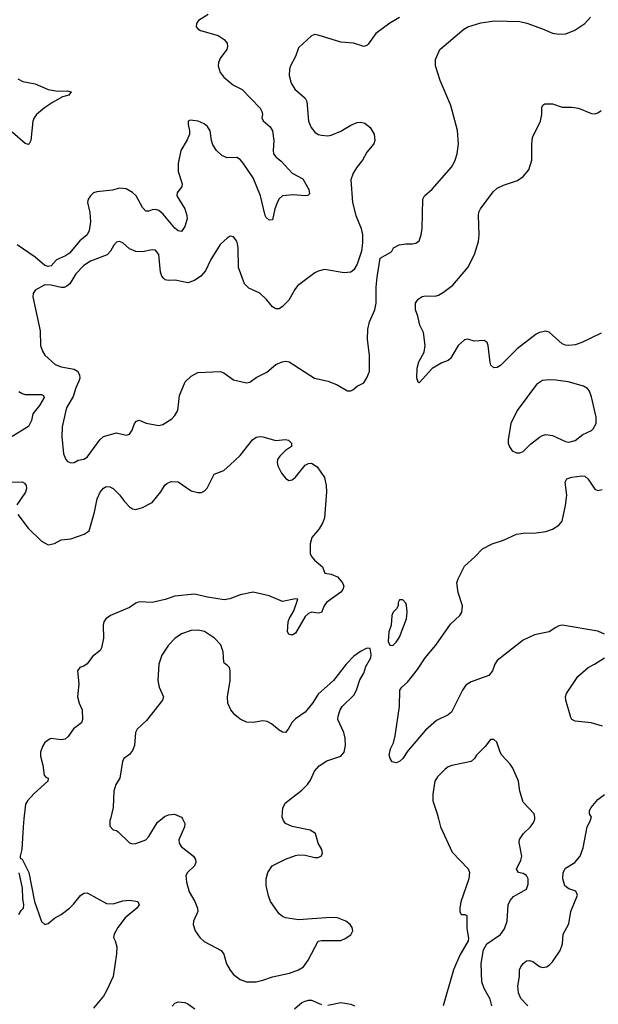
# Model space of a CAD drawing. Header units: inches. Extents: x 2293880 to 2522759, y 823965 to 1006879.
# Tile 157 of 256: x 2350796 to 2354352, y 958859 to 964914. Entities that reach past the tile are written whole.
import ezdxf

# ---------------------------------------------------------------- set-up
doc = ezdxf.new("R2010")
doc.units = ezdxf.units.IN
doc.header["$MEASUREMENT"] = 0
doc.layers.add('C3955', color=7, linetype='Continuous')
doc.layers.add('C3956', color=7, linetype='Continuous')

msp = doc.modelspace()

# ---------------------------------------------------------------- linework, layer by layer
at = {"layer": 'C3955', "color": 5}
for points, elevation in [([(2350822, 960000), (2350816.5, 959950), (2350808.8, 959811.2), (2350798, 959770), (2350798, 959758), (2350810, 959752), (2350851.4, 959670), (2350886.7, 959490), (2350930, 959367), (2350950, 959348.5), (2350970, 959354.9), (2351010, 959389), (2351050, 959411.3), (2351101.1, 959450), (2351126.5, 959473.5), (2351170, 959527), (2351190, 959542.6), (2351210, 959544.2), (2351330, 959478.2), (2351370, 959476.9), (2351430, 959494.7), (2351470, 959499.7), (2351521, 959490), (2351530.4, 959470.4), (2351515.8, 959450), (2351444.7, 959390), (2351399.6, 959330), (2351375.8, 959290), (2351372.7, 959270), (2351382.4, 959250), (2351391.7, 959211.7), (2351391.6, 959170), (2351370.2, 959030), (2351330, 958941.3), (2351310, 958908.4), (2351250, 958834)], 320), ([(2351353.2, 960000), (2351350.7, 959990), (2351350, 959954), (2351370, 959931), (2351390, 959926.8), (2351399.9, 959919.9), (2351470, 959851.3), (2351490, 959846), (2351510, 959846.8), (2351570, 959870.6), (2351590, 959890.7), (2351641.8, 959978.2), (2351668.5, 960000)], 340), ([(2351795.5, 960000), (2351810, 959971.3), (2351808.5, 959950), (2351773.7, 959870), (2351775.8, 959850), (2351788.5, 959830), (2351863.8, 959770), (2351877.1, 959750), (2351879.3, 959730), (2351870.4, 959710), (2351827.3, 959670), (2351817.3, 959650), (2351821.6, 959610), (2351836.4, 959550), (2351872.4, 959490), (2351888, 959450), (2351890.5, 959430), (2351864, 959370), (2351862.8, 959350), (2351874, 959310), (2351902, 959270), (2351930, 959245.5), (2352034, 959190), (2352050, 959166), (2352067.1, 959107.1), (2352088.7, 959068.7), (2352110, 959042.8), (2352150, 959010.7), (2352190, 958996.3), (2352250, 958997.6), (2352290, 959007.2), (2352350, 959027.7), (2352454, 959050), (2352510, 959070.5), (2352539.3, 959090), (2352569.4, 959130), (2352630, 959246), (2352650, 959251), (2352769.5, 959250.5), (2352797, 959263), (2352830, 959286.8), (2352842.7, 959310), (2352839.5, 959330), (2352826, 959350), (2352799.3, 959370), (2352750, 959390.9), (2352706.6, 959393.4), (2352510, 959378.3), (2352430, 959390.8), (2352410, 959398.5), (2352390, 959415.8), (2352337.2, 959490), (2352324.9, 959524.9), (2352311.5, 959590), (2352309.8, 959630), (2352321.4, 959670), (2352347.1, 959710), (2352430, 959752.2), (2352490, 959774), (2352510, 959776.9), (2352550, 959774.9), (2352610, 959761.3), (2352630, 959762.4), (2352650, 959771.3), (2352657, 959790), (2352652, 959810), (2352629.6, 959849.6), (2352613.2, 959910), (2352582, 959930), (2352470, 959952.5), (2352430, 959969.8), (2352416.2, 959990), (2352413, 960000)], 340), ([(2353370.1, 960000), (2353382.7, 959950), (2353454.5, 959794.5), (2353552, 959692), (2353560.5, 959670), (2353557.1, 959630), (2353507.9, 959487.9), (2353500.5, 959450), (2353500.7, 959430), (2353510, 959411.3), (2353530.9, 959410.9), (2353544.7, 959404.7), (2353544.4, 959324.4), (2353554.2, 959265.8), (2353552.7, 959250), (2353500, 959160), (2353461.8, 959070), (2353398.3, 958850)], 340), ([(2353697.6, 958850), (2353686.9, 958890), (2353650, 958955.1), (2353637, 958997), (2353632.5, 959110), (2353647.3, 959192.7), (2353667, 959230), (2353751.4, 959288.6), (2353776.2, 959323.8), (2353790.9, 959370), (2353798.9, 959470), (2353810, 959497.3), (2353830, 959522), (2353910, 959567.7), (2353921.7, 959598.3), (2353920.5, 959630), (2353911.5, 959650), (2353890, 959662.4), (2353862, 959670), (2353849.5, 959689.5), (2353875.3, 959744.7), (2353881, 959770), (2353865.4, 959854.6), (2353867.9, 959872.1), (2353892.3, 959910), (2353935.1, 959950), (2353949.4, 959970), (2353960.9, 959990), (2353961.8, 960000)], 340), ([(2353919.3, 958850), (2353875.3, 958895.3), (2353860.8, 958930), (2353856.5, 958970), (2353867.2, 959030), (2353868, 959070), (2353875.1, 959090), (2353890, 959110.2), (2353910, 959125.5), (2353930, 959129), (2353950, 959120.9), (2353990, 959091.6), (2354010, 959085.5), (2354034.5, 959090), (2354050, 959098.9), (2354070, 959119.5), (2354117.3, 959190), (2354131, 959230), (2354135.4, 959290), (2354170, 959354), (2354183.9, 959430), (2354224.5, 959530), (2354213.9, 959553.9), (2354170, 959569.6), (2354146.7, 959586.7), (2354134.2, 959630), (2354136.4, 959670), (2354150, 959696.4), (2354208.7, 959731.3), (2354240.7, 959770), (2354259.7, 959820.3), (2354283.5, 959950), (2354304.7, 959990), (2354307.1, 960000)], 320), ([(2350790.7, 959410), (2350803.8, 959436.2), (2350818.3, 959450), (2350821.7, 959470), (2350814.5, 959510), (2350813.1, 959573.1), (2350793.1, 959666.9)], 320), ([(2351732.8, 958847.2), (2351750, 958866), (2351770, 958874), (2351809.7, 958870.3), (2351830, 958862.2), (2351871.8, 958831.8)], 320), ([(2352484.2, 958830), (2352529.6, 958870), (2352550, 958878.9), (2352570, 958884.9), (2352590, 958883.8), (2352650, 958857.1)], 320), ([(2352690, 958853), (2352770, 958870.4), (2352830, 958860.3), (2352854, 958850)], 320)]:
    msp.add_lwpolyline(points, dxfattribs=dict(at, elevation=elevation))
at = {"layer": 'C3956', "color": 5}
for points, elevation in [([(2351955, 964945), (2351894.9, 964910), (2351882, 964890), (2351880.3, 964870), (2351890, 964857.1), (2351906.8, 964846.8), (2352016.3, 964816.3), (2352052.4, 964792.4), (2352070.2, 964770.2), (2352073.7, 964750), (2352068.5, 964730), (2352030, 964679.5), (2352017.7, 964650), (2352015.8, 964630), (2352027.2, 964590), (2352050, 964561.5), (2352090, 964526.9), (2352110, 964511.5), (2352163.8, 964483.8), (2352273.6, 964370), (2352284.4, 964350), (2352287.7, 964330), (2352284.2, 964310), (2352291.5, 964291.5), (2352334.7, 964254.7), (2352349.2, 964230), (2352358.3, 964170), (2352352.7, 964110), (2352356.4, 964090), (2352370, 964070.6), (2352403.2, 964043.2), (2352470, 963970.3), (2352535.6, 963935.6), (2352573.8, 963870), (2352576.7, 963843.3), (2352567, 963833), (2352550.2, 963829.8), (2352476.1, 963836.1), (2352410, 963829.8), (2352390, 963813), (2352382.2, 963797.8), (2352364.7, 963750), (2352350, 963683.7), (2352330, 963681.3), (2352310, 963698.4), (2352303.9, 963710), (2352275.7, 963830), (2352230, 963940.5), (2352170, 964030.9), (2352150, 964054.5), (2352130, 964067.3), (2352070, 964064), (2352037.8, 964077.8), (2352006.3, 964110), (2351983.5, 964143.5), (2351973.7, 964170), (2351966.3, 964230), (2351950, 964257.6), (2351930, 964274.3), (2351893.2, 964290), (2351843.7, 964296.3), (2351830.6, 964289.4), (2351830.4, 964270), (2351840.2, 964230), (2351839, 964210), (2351824.4, 964175.6), (2351785.5, 964110), (2351770.2, 964030), (2351770, 963981), (2351794.7, 963905.3), (2351792.1, 963887.9), (2351763.6, 963850), (2351762.4, 963830), (2351810.7, 963750.7), (2351823.8, 963710), (2351824.2, 963690), (2351810, 963642.7), (2351790, 963611.6), (2351770, 963615.8), (2351750, 963632.3), (2351678, 963718), (2351650, 963741), (2351630, 963747.5), (2351610, 963745.3), (2351590, 963736), (2351570, 963735.8), (2351550, 963759.7), (2351512.3, 963830), (2351490, 963851.8), (2351450, 963873.3), (2351410, 963877.7), (2351366.5, 963866.5), (2351270, 963856.3), (2351250, 963849.7), (2351230, 963831.2), (2351216.1, 963810), (2351211.4, 963790), (2351227.3, 963727.3), (2351231.7, 963671.7), (2351222.2, 963617.8), (2351210.7, 963590), (2351165.6, 963554.4), (2351102.1, 963477.9), (2351077.9, 963462.1), (2351022.9, 963437.1), (2350990, 963400.2), (2350970, 963395.2), (2350950, 963402.6), (2350890, 963454.2), (2350779.1, 963530)], 320), ([(2353130, 964927.3), (2353070, 964893.6), (2352984.9, 964830), (2352936.7, 964763.3), (2352930, 964756.2), (2352910, 964749.6), (2352848, 964770), (2352770, 964776.4), (2352630, 964819.5), (2352610, 964822), (2352590, 964814.5), (2352510, 964740.9), (2352491.5, 964688.5), (2352459.5, 964630), (2352453.7, 964610), (2352451.7, 964570), (2352464.2, 964524.2), (2352487.6, 964487.6), (2352550, 964430.7), (2352560.5, 964410), (2352570.3, 964290), (2352587.4, 964250), (2352610, 964222.4), (2352630, 964208.8), (2352650, 964204.2), (2352690, 964200.3), (2352710, 964203.7), (2352770, 964228.5), (2352830, 964266), (2352870, 964282.4), (2352890, 964284.4), (2352916.9, 964276.9), (2352950.4, 964250.4), (2352974.9, 964210), (2352977.6, 964170), (2352972, 964150), (2352930, 964098.4), (2352901.7, 964050), (2352868.9, 964010), (2352846, 963970), (2352831.7, 963930), (2352840.9, 963790), (2352861.3, 963710), (2352895.3, 963630), (2352902.3, 963590), (2352903.2, 963543.2), (2352896.5, 963490), (2352870.2, 963409.8), (2352850, 963376.2), (2352830, 963361.3), (2352790, 963358), (2352670, 963377), (2352630, 963367.6), (2352610, 963357.6), (2352503.8, 963276.2), (2352486.1, 963253.9), (2352450.4, 963190), (2352410, 963149.6), (2352390, 963136.2), (2352370, 963136.2), (2352348.6, 963148.6), (2352313, 963193), (2352272.5, 963232.5), (2352203.4, 963263.4), (2352176.9, 963290), (2352140.8, 963390), (2352139.2, 963510), (2352134.9, 963534.9), (2352130, 963552.7), (2352110, 963579.5), (2352090, 963582), (2352070, 963569.6), (2352028.6, 963531.4), (2351970, 963438.4), (2351936.9, 963370), (2351910, 963337.4), (2351870, 963309.7), (2351830, 963295.1), (2351752, 963312), (2351709.7, 963309.7), (2351690, 963314), (2351681.5, 963321.5), (2351670, 963336), (2351661.8, 963361.8), (2351650, 963469.2), (2351630, 963495.6), (2351610, 963498.3), (2351550, 963485.3), (2351510, 963487.6), (2351470, 963504), (2351430, 963540.7), (2351410, 963549.5), (2351390, 963546.6), (2351373.3, 963526.7), (2351354.4, 963490), (2351332.3, 963467.7), (2351230, 963429.7), (2351190, 963403), (2351141.7, 963350), (2351103.1, 963290), (2351085.7, 963274.3), (2351070, 963267.3), (2351050, 963266), (2350990, 963280.4), (2350950, 963283.6), (2350891.3, 963250), (2350878.8, 963230), (2350877.3, 963210), (2350920.5, 963000.5), (2350923.7, 962910), (2350934.9, 962874.9), (2350950.6, 962850), (2351012.8, 962792.8), (2351050, 962778.3), (2351130, 962765.1), (2351151.7, 962751.7), (2351163.5, 962730), (2351165.5, 962710), (2351160.1, 962690), (2351141.7, 962650), (2351124.4, 962595.6), (2351085.5, 962530), (2351078.3, 962510), (2351057.7, 962410), (2351054.9, 962350), (2351064.4, 962244.4), (2351079.1, 962210), (2351090, 962197.3), (2351110, 962187.7), (2351130, 962190.7), (2351155.9, 962204.1), (2351190, 962210.4), (2351210, 962223.8), (2351289.2, 962330.8), (2351310, 962350.2), (2351390, 962373.1), (2351450, 962358), (2351470, 962364), (2351487, 962390), (2351502, 962430), (2351514.5, 962445.5), (2351530, 962450.6), (2351572.9, 962432.9), (2351650, 962418.7), (2351674.6, 962425.4), (2351730, 962459.6), (2351750, 962479.5), (2351768.4, 962510), (2351777.4, 962602.6), (2351813.7, 962686.3), (2351850, 962722.6), (2351890, 962743.6), (2352030, 962750.8), (2352050, 962742.8), (2352110, 962699.1), (2352190, 962681.1), (2352210, 962685.7), (2352250, 962713.1), (2352313.7, 962746.3), (2352370, 962794), (2352409.4, 962810.6), (2352430, 962814), (2352451.3, 962810), (2352606.8, 962710), (2352691.9, 962691.9), (2352747.9, 962667.9), (2352810, 962630.6), (2352830, 962630.7), (2352843.2, 962636.8), (2352870, 962661), (2352910, 962681), (2352930, 962710.8), (2352946, 962750), (2352945.4, 962850), (2352933.4, 962946.6), (2352935.6, 963010), (2352944.7, 963055.3), (2352977.6, 963130), (2352987.3, 963170), (2352987.3, 963270), (2352992.3, 963330), (2353012, 963448), (2353075.9, 963484.1), (2353084, 963490), (2353094, 963510), (2353128.7, 963530), (2353170, 963536.4), (2353210, 963534.9), (2353230, 963539.3), (2353250, 963554.8), (2353263.6, 963590), (2353269.5, 963629.5), (2353272.7, 963810), (2353284, 963830), (2353330, 963871), (2353450, 964006.8), (2353470, 964044.7), (2353484.5, 964090), (2353492.3, 964150), (2353486.6, 964233.4), (2353446.3, 964386.3), (2353380.8, 964540.8), (2353352, 964630), (2353352, 964670), (2353377, 964730), (2353525.2, 964854.8), (2353550, 964870.3), (2353630, 964895.5), (2353713.8, 964906.2), (2353870, 964902), (2353912.3, 964892.3), (2354010, 964857.3), (2354070, 964830.7), (2354110, 964824), (2354152.1, 964827.9), (2354208, 964850), (2354270, 964891), (2354304, 964930)], 340), ([(2350784, 964550), (2350814.2, 964534.2), (2350890, 964520.4), (2350970, 964483.7), (2351030, 964474), (2351090, 964477.3), (2351112, 964470), (2351098, 964450), (2351059.5, 964440.5), (2350996.3, 964403.7), (2350947.8, 964372.2), (2350898.7, 964330), (2350884.2, 964310), (2350877, 964290), (2350864, 964170), (2350854.8, 964150), (2350850, 964146.6), (2350830, 964152.7), (2350750, 964222.9)], 280), ([(2354370, 962986.3), (2354250, 962928.2), (2354210, 962914.7), (2354170, 962909.7), (2354150, 962911.3), (2354130, 962919.7), (2354050, 962991.3), (2354030, 962997.4), (2353990, 962989.7), (2353970, 962979.7), (2353853.4, 962890), (2353750, 962787.8), (2353730, 962775.6), (2353710, 962772.3), (2353692.3, 962790), (2353686.7, 962806.7), (2353676, 962910), (2353669.1, 962929.1), (2353650, 962942), (2353590, 962937.2), (2353550, 962949.4), (2353530, 962946), (2353490, 962909.3), (2353443.8, 962830), (2353430, 962818.7), (2353390, 962803.5), (2353330, 962768), (2353250, 962681.2), (2353244.8, 962684.8), (2353237, 962710), (2353238.3, 962770), (2353249.7, 962810.3), (2353280.7, 962870), (2353287.3, 962910), (2353276.9, 962990), (2353256.1, 963036.1), (2353243.5, 963090), (2353227.7, 963130), (2353227.6, 963170), (2353244.4, 963195.6), (2353268.9, 963211.1), (2353290, 963216.5), (2353350, 963214), (2353370, 963219.5), (2353401.2, 963238.8), (2353458.6, 963281.4), (2353550.6, 963389.4), (2353590.9, 963470), (2353616.1, 963550), (2353619.8, 963590), (2353616.3, 963710), (2353618.7, 963730), (2353627.6, 963750), (2353705.4, 963854.6), (2353730, 963878.4), (2353770, 963897), (2353855.1, 963924.9), (2353890.8, 963949.2), (2353925.1, 963990), (2353943.9, 964050), (2353943.5, 964150), (2353948.3, 964190), (2353996.9, 964290), (2354005.1, 964330), (2354005.6, 964374.4), (2354012.1, 964387.9), (2354024.1, 964395.9), (2354070, 964397.1), (2354130, 964375.8), (2354190, 964377), (2354230, 964370.4), (2354310, 964337.3), (2354330, 964334.8), (2354350, 964341), (2354370, 964354.8)], 320), ([(2350790, 962626.9), (2350810, 962614.2), (2350830, 962609.4), (2350929.2, 962609.2), (2350943, 962603), (2350945.2, 962590), (2350917.9, 962542.1), (2350876.5, 962490), (2350868.1, 962450), (2350850, 962413), (2350750.2, 962349.8)], 320), ([(2350784.9, 961870), (2350847.1, 961787.1), (2350930, 961707.2), (2350970, 961685.2), (2351010, 961693.1), (2351050, 961714.9), (2351110, 961721.3), (2351192.7, 961750), (2351222.9, 961770), (2351255.1, 961884.9), (2351272.7, 961967.3), (2351290, 962007.7), (2351310, 962033.4), (2351320.5, 962039.5), (2351330, 962043.8), (2351350, 962041.3), (2351370, 962031.8), (2351410, 961992.2), (2351440.3, 961950), (2351470, 961918.4), (2351490, 961906.7), (2351510, 961902.4), (2351550, 961913), (2351610, 961943.8), (2351662.6, 962010), (2351688.5, 962051.5), (2351699.1, 962060.9), (2351727.1, 962072.9), (2351770, 962071.8), (2351850, 962017), (2351890, 962006.7), (2351913.3, 962006.7), (2351930, 962013.4), (2351947.1, 962032.9), (2351990, 962119.1), (2352050, 962142), (2352090, 962176.3), (2352150, 962233), (2352227.3, 962330), (2352250, 962346), (2352270, 962350.4), (2352290, 962348.2), (2352370, 962326.4), (2352430, 962333), (2352447.7, 962327.7), (2352466, 962310), (2352466, 962290), (2352430, 962265.1), (2352394.4, 962230), (2352380.3, 962210), (2352377.4, 962190), (2352382.3, 962170), (2352404.6, 962124.6), (2352430, 962093.4), (2352450, 962080.7), (2352470, 962084.9), (2352490, 962100.7), (2352550, 962173.4), (2352570, 962184), (2352590, 962186.8), (2352623.4, 962163.4), (2352670, 962098.8), (2352680.3, 962050), (2352681.7, 962010), (2352668.5, 961850), (2352658.5, 961821.5), (2352636.3, 961783.7), (2352590.5, 961730), (2352580.3, 961690), (2352581.7, 961630), (2352590.4, 961610), (2352607.2, 961590), (2352657.3, 961550), (2352671, 961511), (2352710, 961504.9), (2352750, 961487.3), (2352780.7, 961450), (2352787.3, 961430), (2352782, 961410), (2352770, 961393.2), (2352682, 961330), (2352667.7, 961310), (2352650, 961269.2), (2352630, 961263.7), (2352590, 961269.6), (2352570, 961262), (2352550, 961244.5), (2352490, 961142), (2352470, 961128.7), (2352450, 961135.3), (2352441.2, 961150), (2352446.6, 961210), (2352452.7, 961230), (2352481, 961279), (2352506, 961350), (2352490, 961353.2), (2352410, 961335.1), (2352329.7, 961369.7), (2352230, 961393.1), (2352150, 961377.4), (2352086.8, 961353.2), (2352053.4, 961346.6), (2351950, 961363), (2351870, 961381.2), (2351750, 961367.8), (2351690, 961347.7), (2351610, 961330.6), (2351530, 961333.3), (2351510, 961326.6), (2351470, 961299.7), (2351354, 961250), (2351325.5, 961230), (2351312.7, 961210), (2351308.4, 961190), (2351310.6, 961110), (2351298, 961050), (2351290, 961034), (2351243.4, 960996.6), (2351210, 960952.3), (2351190, 960938), (2351166, 960930), (2351150.8, 960910), (2351159.5, 960830), (2351150.3, 960750), (2351160.3, 960710), (2351178.9, 960670), (2351182.3, 960610), (2351176.5, 960590), (2351127.3, 960552.7), (2351094.3, 960505.7), (2351074.4, 960490), (2351050, 960484.8), (2350990, 960492.8), (2350978, 960490), (2350950.3, 960469.7), (2350935.3, 960444.7), (2350924.4, 960410), (2350923.9, 960383.9), (2350937.6, 960330), (2350946.9, 960266.9), (2350956.3, 960256.3), (2350970.8, 960250), (2350967.7, 960230), (2350885.5, 960154.5), (2350843.2, 960110), (2350832, 960090), (2350822, 960000)], 320), ([(2350746, 962070), (2350810, 962071.5), (2350824.4, 962064.4), (2350836, 962050), (2350837.3, 962030), (2350831, 962009), (2350778, 961930)], 320), ([(2354390, 961134), (2354350, 961154), (2354130, 961189.7), (2354110, 961186.6), (2354090, 961176.9), (2354050, 961149.7), (2353960.5, 961130), (2353890, 961097.3), (2353730, 960973.3), (2353715.5, 960950), (2353701.8, 960910), (2353678.3, 960881.7), (2353570, 960842), (2353538.8, 960821.2), (2353517.1, 960790), (2353450, 960655.6), (2353430, 960638.9), (2353356.7, 960603.3), (2353290, 960544.7), (2353182.3, 960417.7), (2353150, 960369.7), (2353130, 960351.3), (2353110, 960343), (2353085.2, 960350), (2353072.3, 960370), (2353066.6, 960390), (2353075.6, 960430), (2353092.7, 960467.3), (2353103.6, 960510), (2353131.1, 960691.1), (2353131.8, 960790), (2353144.5, 960810), (2353179.5, 960840.5), (2353241.5, 960918.5), (2353287.3, 960990), (2353353.7, 961066.3), (2353444, 961196), (2353501.3, 961250), (2353514, 961270), (2353518, 961310), (2353490.7, 961390.7), (2353482.8, 961450), (2353490, 961475.5), (2353530, 961553.4), (2353594, 961610), (2353640.2, 961659.8), (2353699, 961690), (2353770, 961714), (2353850, 961750.3), (2353890, 961756.9), (2353970, 961758.3), (2354030, 961766.3), (2354070, 961780.2), (2354110, 961806), (2354130, 961830.8), (2354150, 961926.8), (2354158.5, 961990), (2354147.7, 962070), (2354158.4, 962090), (2354190, 962099.7), (2354250, 962108), (2354270, 962106), (2354290, 962088.5), (2354330, 962026), (2354350, 962018), (2354375.8, 962024.2)], 320), ([(2352413, 960000), (2352409.9, 960009.9), (2352412.3, 960067.7), (2352430, 960097.8), (2352530, 960176.3), (2352564.6, 960210), (2352582.9, 960237.1), (2352608.3, 960291.7), (2352635.5, 960324.5), (2352684, 960356), (2352770, 960385.4), (2352790.7, 960409.3), (2352797.7, 960450), (2352796.3, 960496.3), (2352787.6, 960530), (2352751.8, 960610), (2352753.3, 960630), (2352766, 960670), (2352777.6, 960690), (2352850, 960760.5), (2352866, 960790), (2352886.6, 960853.4), (2352910, 960896), (2352924, 960936), (2352954.5, 960990), (2352956, 961010), (2352950, 961046), (2352930, 961048.7), (2352890, 961029.2), (2352850, 960999.3), (2352802, 960950), (2352724.9, 960850), (2352630, 960766), (2352594.9, 960710), (2352550, 960655.1), (2352490, 960613.6), (2352470, 960594), (2352446.4, 960550), (2352430, 960529.6), (2352410, 960533), (2352390, 960544), (2352342.8, 960582.8), (2352317.2, 960597.2), (2352290, 960601), (2352230, 960591.9), (2352190, 960593.2), (2352150, 960611.3), (2352117.9, 960637.9), (2352093.7, 960670), (2352074.9, 960710), (2352072.6, 960750), (2352089.7, 960850), (2352089.7, 960910), (2352085.1, 960930), (2352070, 960945.1), (2352053.6, 960953.6), (2352050, 960962), (2352046.9, 961026.9), (2352031.8, 961070), (2351992.7, 961110), (2351931.1, 961151.1), (2351890, 961160.5), (2351850, 961157.6), (2351790, 961136.2), (2351750, 961107.3), (2351710, 961067.3), (2351670, 961006), (2351651.8, 960950), (2351643.7, 960850), (2351652, 960810), (2351678.8, 960750), (2351673.4, 960730), (2351575.8, 960604.2), (2351517.3, 960550), (2351507.7, 960530), (2351500.3, 960450), (2351490, 960419.3), (2351470, 960394), (2351436.3, 960370), (2351427.1, 960352.9), (2351410.6, 960250), (2351387.3, 960210), (2351374, 960170), (2351370.7, 960070), (2351353.2, 960000)], 340), ([(2354376.9, 960570), (2354308.7, 960590), (2354210, 960599.7), (2354189.7, 960609.7), (2354182.6, 960622.6), (2354152, 960730), (2354149.8, 960750), (2354156, 960770), (2354225.9, 960874.1), (2354290, 960930.6), (2354329.5, 960950.5), (2354389.2, 960990)], 320), ([(2353961.8, 960000), (2353962.7, 960010), (2353957.2, 960030), (2353890, 960102), (2353869.6, 960169.6), (2353860.7, 960230), (2353827, 960310), (2353810, 960336), (2353759, 960390), (2353748, 960410), (2353728, 960470), (2353710, 960488), (2353690, 960488), (2353655.9, 960444.1), (2353602.8, 960390), (2353590.7, 960370), (2353570, 960352), (2353452.7, 960327.3), (2353430, 960318.3), (2353410, 960304.7), (2353362.7, 960257.3), (2353347.4, 960230), (2353335.3, 960150), (2353334.9, 960110), (2353362.4, 960030), (2353370.1, 960000)], 340), ([(2354307.1, 960000), (2354309.3, 960009.3), (2354297, 960030), (2354297.4, 960050), (2354308.5, 960070), (2354350, 960118.2), (2354390, 960149.3)], 320), ([(2351668.5, 960000), (2351685.9, 960014.1), (2351710, 960024.4), (2351748.1, 960028.1), (2351790.5, 960010), (2351795.5, 960000)], 340)]:
    msp.add_lwpolyline(points, dxfattribs=dict(at, elevation=elevation))
at = {"layer": 'C3956', "color": 5, "elevation": 340}
for points in [[(2354050, 962699.2), (2354010, 962694), (2353972.4, 962670), (2353853, 962510), (2353814, 962430), (2353798, 962330), (2353798, 962310), (2353806.2, 962286.2), (2353823.4, 962263.4), (2353850, 962250.7), (2353870, 962250.7), (2353890, 962258.8), (2353936.3, 962303.7), (2353990, 962347), (2354010, 962357.4), (2354030, 962363.1), (2354070, 962357.7), (2354150, 962319.5), (2354170, 962314.9), (2354210, 962326.3), (2354257.6, 962362.4), (2354310, 962388.5), (2354321.4, 962398.6), (2354339.2, 962430), (2354339.3, 962470), (2354310, 962595.1), (2354297.6, 962630), (2354285.8, 962645.8), (2354260.5, 962660.5), (2354166.1, 962686.1), (2354090, 962697.4)], [(2353150, 961346), (2353130, 961346), (2353122, 961330), (2353122, 961310), (2353111.3, 961290), (2353090.7, 961269.3), (2353082.8, 961250), (2353078.8, 961190), (2353065.5, 961150), (2353060.5, 961090), (2353070, 961067.3), (2353090, 961066), (2353110, 961084.9), (2353130, 961116), (2353172.3, 961230), (2353177.2, 961270), (2353172.9, 961312.9), (2353170, 961326)]]:
    msp.add_lwpolyline(points, close=True, dxfattribs=at)

doc.saveas('drawing.dxf')
